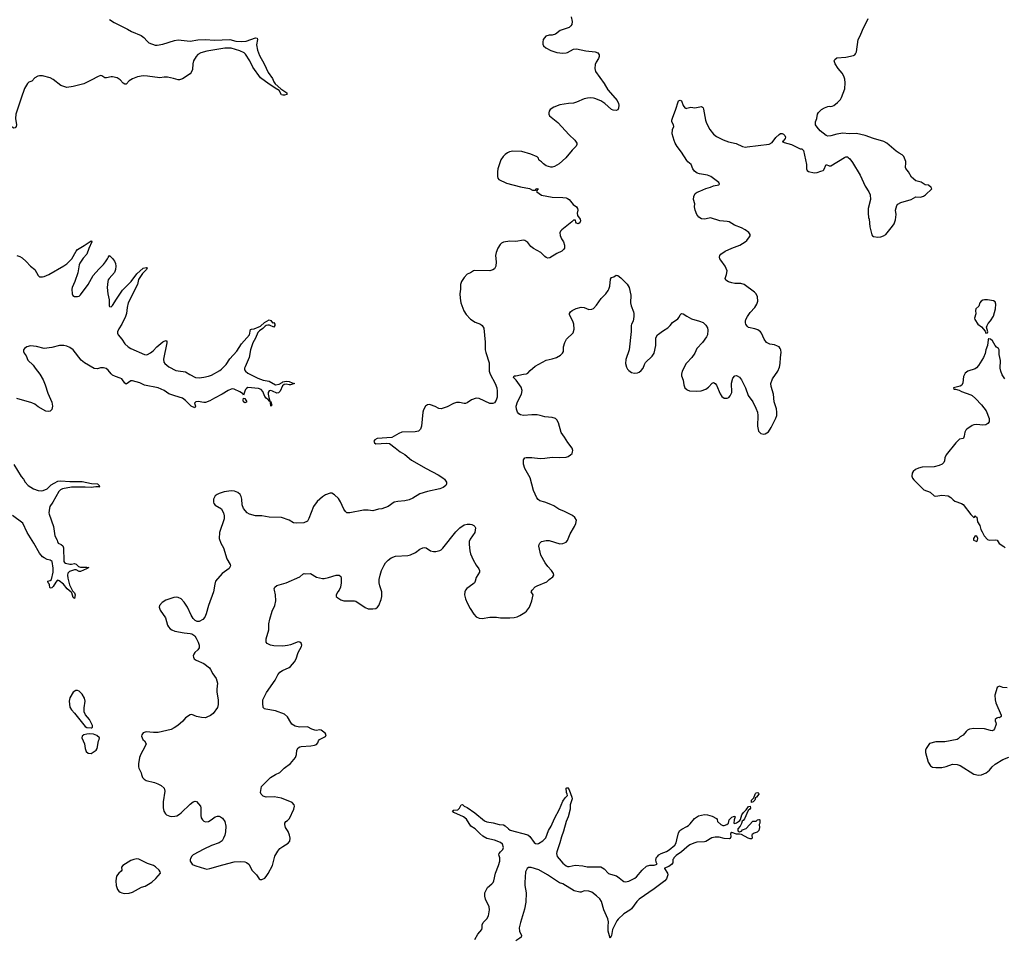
# Model space of a CAD drawing. Header units: inches. Extents: x 1174277 to 1307032, y 522670 to 678486.
# Tile 116 of 121: x 1241229 to 1254171, y 628941 to 641033. Entities that reach past the tile are written whole.
import ezdxf

# ---------------------------------------------------------------- set-up
doc = ezdxf.new("R2010")
doc.units = ezdxf.units.IN
doc.header["$MEASUREMENT"] = 0
for name, color, linetype in [('B2642', 7, 'Continuous'), ('B2643', 7, 'Continuous'), ('B2644', 7, 'Continuous'), ('B2653', 7, 'Continuous'), ('B2654', 7, 'Continuous')]:
    doc.layers.add(name, color=color, linetype=linetype)

msp = doc.modelspace()

# ---------------------------------------------------------------- linework, layer by layer
at = {"layer": 'B2642', "color": 6, "elevation": 1000}
msp.add_lwpolyline([(1242770, 629998), (1242729, 629991), (1242690, 629975), (1242585, 629910), (1242568, 629890), (1242571, 629850), (1242564, 629836), (1242530, 629809), (1242503, 629770), (1242493, 629710), (1242496, 629650), (1242515, 629595), (1242530, 629576), (1242550, 629561), (1242571, 629551), (1242603, 629543), (1242670, 629547), (1242710, 629561), (1242830, 629628), (1242879, 629641), (1242966, 629694), (1243020, 629740), (1243079, 629810), (1243075, 629830), (1243064, 629850), (1243015, 629895), (1242990, 629912), (1242910, 629936), (1242793, 629993)], close=True, dxfattribs=at)
at = {"layer": 'B2642', "color": 6}
for points, elevation in [([(1243475, 630000), (1243471, 629990), (1243471, 629970), (1243494, 629930), (1243510, 629918), (1243545, 629905), (1243658, 629870), (1243690, 629865), (1243730, 629872), (1243898, 629922), (1244050, 629961), (1244126, 629966), (1244190, 629958), (1244212, 629952), (1244239, 629930), (1244285, 629845), (1244343, 629790), (1244377, 629737), (1244390, 629727), (1244410, 629727), (1244450, 629746), (1244470, 629766), (1244496, 629804), (1244550, 629911), (1244574, 630000)], 1000), ([(1247210, 628940), (1247251, 629009), (1247304, 629070), (1247309, 629090), (1247309, 629131), (1247319, 629161), (1247370, 629210), (1247390, 629250), (1247403, 629330), (1247402, 629370), (1247353, 629470), (1247341, 629510), (1247343, 629550), (1247380, 629620), (1247434, 629670), (1247451, 629690), (1247460, 629710), (1247483, 629810), (1247524, 629910), (1247541, 629970), (1247539, 630000)], 900), ([(1249822, 630000), (1249816, 629990), (1249813, 629947), (1249797, 629923), (1249761, 629899), (1249705, 629875), (1249703, 629870), (1249742, 629810), (1249747, 629790), (1249730, 629735), (1249711, 629710), (1249570, 629605), (1249371, 629469), (1249341, 629439), (1249270, 629343), (1249250, 629326), (1249170, 629276), (1249094, 629206), (1249078, 629182), (1249023, 629070), (1249010, 628989), (1248990, 628957), (1248966, 629046), (1248963, 629110), (1248969, 629170), (1248962, 629210), (1248908, 629328), (1248878, 629438), (1248854, 629474), (1248813, 629513), (1248750, 629559), (1248710, 629575), (1248650, 629577), (1248610, 629561), (1248590, 629560), (1248519, 629579), (1248370, 629669), (1248325, 629685), (1248299, 629699), (1248168, 629788), (1248055, 629855), (1247950, 629886), (1247917, 629883), (1247898, 629870), (1247876, 629830), (1247867, 629690), (1247868, 629650), (1247888, 629550), (1247881, 629430), (1247864, 629336), (1247810, 629164), (1247796, 629090), (1247798, 629050), (1247825, 628990), (1247822, 628970), (1247805, 628955), (1247750, 628922)], 900), ([(1248319, 630000), (1248370, 629941), (1248410, 629907), (1248430, 629898), (1248450, 629897), (1248530, 629914), (1248630, 629906), (1248690, 629892), (1248750, 629896), (1248870, 629892), (1248910, 629868), (1248970, 629807), (1248996, 629796), (1249074, 629774), (1249110, 629750), (1249152, 629712), (1249170, 629701), (1249190, 629697), (1249235, 629705), (1249314, 629746), (1249336, 629764), (1249410, 629852), (1249470, 629903), (1249510, 629916), (1249570, 629917), (1249609, 629930), (1249595, 629955), (1249589, 629990), (1249593, 630000)], 900)]:
    msp.add_lwpolyline(points, dxfattribs=dict(at, elevation=elevation))
at = {"layer": 'B2643', "color": 6}
for points, elevation in [([(1241249, 640000), (1241177, 639790), (1241175, 639735), (1241189, 639650), (1241183, 639630), (1241170, 639611), (1241150, 639605), (1241130, 639618), (1241085, 639670), (1240961, 639741), (1240890, 639803), (1240791, 639870), (1240764, 639904), (1240719, 640000)], 900), ([(1248693, 640000), (1248650, 639992), (1248550, 639948), (1248510, 639935), (1248442, 639930), (1248330, 639912), (1248250, 639882), (1248203, 639850), (1248189, 639830), (1248183, 639810), (1248185, 639790), (1248195, 639770), (1248302, 639682), (1248450, 639517), (1248526, 639450), (1248553, 639410), (1248553, 639390), (1248542, 639370), (1248490, 639316), (1248406, 639214), (1248321, 639139), (1248257, 639103), (1248230, 639094), (1248210, 639095), (1248150, 639113), (1248116, 639136), (1248090, 639164), (1248061, 639181), (1248052, 639192), (1248047, 639210), (1248030, 639231), (1247946, 639266), (1247830, 639299), (1247710, 639302), (1247667, 639293), (1247639, 639281), (1247610, 639261), (1247585, 639235), (1247555, 639190), (1247512, 639070), (1247508, 639030), (1247511, 638970), (1247514, 638950), (1247525, 638930), (1247630, 638884), (1247810, 638836), (1247932, 638812), (1247970, 638791), (1248008, 638792), (1248018, 638802), (1248018, 638810), (1248030, 638813), (1248050, 638810), (1248031, 638789), (1248024, 638776), (1248025, 638770), (1248090, 638724), (1248230, 638698), (1248370, 638695), (1248410, 638691), (1248430, 638683), (1248450, 638668), (1248502, 638602), (1248550, 638570), (1248562, 638550), (1248564, 638530), (1248558, 638490), (1248560, 638460), (1248595, 638410), (1248599, 638390), (1248590, 638362), (1248570, 638349), (1248550, 638358), (1248538, 638370), (1248535, 638395), (1248510, 638398), (1248486, 638374), (1248354, 638270), (1248336, 638250), (1248328, 638230), (1248333, 638193), (1248350, 638151), (1248378, 638110), (1248391, 638070), (1248390, 638029), (1248379, 638010), (1248355, 637990), (1248290, 637960), (1248199, 637901), (1248170, 637898), (1248150, 637907), (1248130, 637921), (1248081, 637970), (1247982, 638022), (1247949, 638049), (1247910, 638102), (1247870, 638128), (1247850, 638132), (1247750, 638116), (1247670, 638120), (1247590, 638108), (1247564, 638096), (1247544, 638076), (1247515, 638030), (1247490, 637970), (1247484, 637930), (1247490, 637850), (1247487, 637793), (1247470, 637757), (1247450, 637743), (1247409, 637731), (1247210, 637735), (1247195, 637730), (1247156, 637704), (1247110, 637687), (1247070, 637644), (1247037, 637590), (1247023, 637550), (1247025, 637490), (1247016, 637430), (1247019, 637370), (1247029, 637310), (1247066, 637206), (1247096, 637156), (1247155, 637095), (1247214, 637054), (1247287, 637027), (1247310, 637013), (1247330, 636978), (1247347, 636793), (1247346, 636690), (1247355, 636655), (1247401, 636521), (1247400, 636410), (1247411, 636370), (1247477, 636250), (1247500, 636190), (1247506, 636150), (1247505, 636070), (1247490, 636029), (1247470, 635993), (1247450, 635984), (1247410, 635986), (1247270, 636051), (1247230, 636055), (1247170, 636033), (1247110, 635994), (1247090, 635986), (1247070, 635986), (1247010, 636000), (1246970, 635999), (1246930, 635986), (1246850, 635944), (1246770, 635915), (1246740, 635920), (1246690, 635946), (1246630, 635970), (1246610, 635973), (1246590, 635970), (1246563, 635950), (1246539, 635901), (1246530, 635870), (1246511, 635690), (1246496, 635650), (1246470, 635621), (1246428, 635612), (1246252, 635608), (1246211, 635590), (1246122, 635538), (1245930, 635524), (1245899, 635510), (1245884, 635490), (1245891, 635470), (1245910, 635456), (1246050, 635465), (1246090, 635459), (1246165, 635405), (1246230, 635349), (1246290, 635314), (1246380, 635240), (1246570, 635133), (1246730, 635050), (1246791, 635010), (1246813, 634990), (1246838, 634950), (1246841, 634930), (1246830, 634909), (1246797, 634883), (1246750, 634862), (1246590, 634830), (1246490, 634798), (1246398, 634742), (1246350, 634721), (1246290, 634708), (1246201, 634699), (1246152, 634688), (1246073, 634630), (1245990, 634600), (1245945, 634595), (1245870, 634575), (1245810, 634583), (1245750, 634584), (1245570, 634547), (1245530, 634550), (1245510, 634564), (1245490, 634597), (1245447, 634693), (1245418, 634738), (1245365, 634785), (1245330, 634805), (1245310, 634807), (1245250, 634783), (1245210, 634760), (1245141, 634699), (1245089, 634630), (1245030, 634475), (1245010, 634441), (1244962, 634418), (1244870, 634411), (1244830, 634418), (1244770, 634450), (1244670, 634487), (1244510, 634491), (1244410, 634511), (1244330, 634510), (1244250, 634530), (1244217, 634550), (1244170, 634607), (1244154, 634654), (1244150, 634730), (1244142, 634762), (1244127, 634790), (1244097, 634817), (1244053, 634833), (1244010, 634839), (1243917, 634823), (1243850, 634801), (1243826, 634790), (1243800, 634770), (1243777, 634730), (1243775, 634690), (1243783, 634670), (1243800, 634650), (1243880, 634600), (1243888, 634590), (1243907, 634547), (1243916, 634510), (1243917, 634470), (1243857, 634290), (1243853, 634210), (1243872, 634150), (1243910, 634090), (1243950, 633944), (1243995, 633870), (1244000, 633850), (1243983, 633817), (1243890, 633750), (1243805, 633650), (1243793, 633610), (1243778, 633510), (1243709, 633331), (1243681, 633219), (1243664, 633176), (1243635, 633145), (1243590, 633121), (1243561, 633121), (1243534, 633134), (1243510, 633158), (1243481, 633201), (1243433, 633310), (1243393, 633373), (1243350, 633418), (1243310, 633436), (1243290, 633439), (1243254, 633434), (1243150, 633400), (1243102, 633370), (1243068, 633330), (1243063, 633310), (1243074, 633270), (1243146, 633170), (1243174, 633070), (1243183, 633050), (1243205, 633025), (1243229, 633009), (1243270, 632992), (1243390, 632969), (1243470, 632964), (1243490, 632957), (1243530, 632930), (1243550, 632901), (1243575, 632850), (1243586, 632810), (1243586, 632774), (1243572, 632748), (1243531, 632710), (1243517, 632690), (1243511, 632670), (1243514, 632650), (1243524, 632630), (1243550, 632611), (1243650, 632566), (1243725, 632510), (1243739, 632490), (1243767, 632430), (1243812, 632370), (1243827, 632310), (1243820, 632230), (1243821, 632190), (1243838, 632090), (1243837, 632030), (1243828, 631990), (1243770, 631910), (1243736, 631884), (1243690, 631862), (1243670, 631855), (1243618, 631858), (1243552, 631872), (1243490, 631895), (1243470, 631892), (1243410, 631852), (1243375, 631810), (1243307, 631753), (1243260, 631720), (1243220, 631700), (1243050, 631660), (1242990, 631660), (1242891, 631669), (1242850, 631654), (1242836, 631630), (1242831, 631610), (1242846, 631570), (1242871, 631550), (1242891, 631510), (1242876, 631470), (1242823, 631377), (1242804, 631330), (1242789, 631250), (1242790, 631210), (1242797, 631190), (1242825, 631130), (1242828, 631110), (1242845, 631070), (1242865, 631045), (1242891, 631030), (1243001, 631001), (1243044, 630984), (1243090, 630962), (1243126, 630930), (1243136, 630890), (1243117, 630750), (1243115, 630670), (1243125, 630625), (1243145, 630590), (1243159, 630579), (1243201, 630561), (1243230, 630555), (1243270, 630559), (1243294, 630566), (1243330, 630586), (1243350, 630603), (1243470, 630720), (1243510, 630747), (1243537, 630757), (1243553, 630753), (1243604, 630690), (1243608, 630668), (1243609, 630570), (1243616, 630536), (1243630, 630511), (1243650, 630493), (1243670, 630486), (1243710, 630492), (1243744, 630510), (1243799, 630550), (1243830, 630560), (1243850, 630560), (1243870, 630553), (1243894, 630534), (1243926, 630490), (1243939, 630430), (1243934, 630354), (1243925, 630310), (1243910, 630270), (1243890, 630236), (1243851, 630209), (1243750, 630174), (1243650, 630128), (1243508, 630050), (1243488, 630030), (1243475, 630000)], 1000), ([(1249056, 640000), (1249082, 639970), (1249101, 639930), (1249104, 639910), (1249100, 639870), (1249090, 639847), (1249070, 639838), (1249030, 639842), (1249010, 639851), (1248922, 639930), (1248870, 639966), (1248790, 639997), (1248771, 640000)], 1000), ([(1250000, 639181), (1249930, 639290), (1249870, 639365), (1249844, 639410), (1249830, 639442), (1249804, 639530), (1249810, 639590), (1249829, 639630), (1249825, 639650), (1249803, 639690), (1249803, 639710), (1249813, 639750), (1249850, 639845), (1249890, 639965), (1249910, 639976), (1249927, 639967), (1249950, 639904), (1249970, 639875), (1249990, 639866), (1250000, 639869)], 1000), ([(1241190, 637934), (1241230, 637919), (1241261, 637901), (1241314, 637854), (1241372, 637792), (1241426, 637746), (1241470, 637667), (1241491, 637651), (1241530, 637650), (1241550, 637655), (1241610, 637682), (1241810, 637794), (1241850, 637821), (1241913, 637890), (1241970, 637990), (1241990, 638010), (1242078, 638062), (1242170, 638127), (1242178, 638110), (1242138, 638022), (1242110, 637950), (1242065, 637895), (1242019, 637830), (1242010, 637810), (1241994, 637706), (1241952, 637588), (1241917, 637510), (1241914, 637490), (1241917, 637430), (1241928, 637408), (1241950, 637395), (1241990, 637391), (1242010, 637397), (1242030, 637413), (1242131, 637550), (1242196, 637670), (1242268, 637752), (1242330, 637812), (1242359, 637850), (1242385, 637890), (1242390, 637907), (1242410, 637931), (1242450, 637893), (1242477, 637857), (1242488, 637828), (1242491, 637790), (1242490, 637750), (1242475, 637710), (1242403, 637630), (1242390, 637610), (1242386, 637590), (1242380, 637510), (1242388, 637430), (1242406, 637350), (1242406, 637270), (1242410, 637261), (1242430, 637258), (1242450, 637273), (1242501, 637359), (1242582, 637478), (1242696, 637590), (1242770, 637690), (1242850, 637765), (1242890, 637776), (1242903, 637770), (1242895, 637750), (1242843, 637697), (1242790, 637615), (1242777, 637550), (1242654, 637310), (1242641, 637250), (1242635, 637170), (1242622, 637130), (1242572, 637028), (1242530, 636966), (1242514, 636930), (1242514, 636910), (1242522, 636890), (1242571, 636831), (1242610, 636770), (1242656, 636730), (1242691, 636710), (1242870, 636630), (1242890, 636628), (1242910, 636632), (1242950, 636653), (1242982, 636678), (1243030, 636730), (1243110, 636796), (1243130, 636807), (1243153, 636813), (1243163, 636803), (1243164, 636784), (1243121, 636570), (1243124, 636530), (1243136, 636510), (1243190, 636470), (1243282, 636422), (1243310, 636415), (1243410, 636402), (1243467, 636367), (1243542, 636330), (1243590, 636325), (1243650, 636332), (1243710, 636345), (1243750, 636360), (1243859, 636421), (1243882, 636438), (1243943, 636497), (1243990, 636574), (1244084, 636676), (1244145, 636770), (1244250, 636888), (1244262, 636958), (1244275, 636965), (1244313, 636967), (1244395, 637005), (1244449, 637050), (1244510, 637087), (1244530, 637079), (1244550, 637045), (1244570, 637050), (1244583, 637030), (1244582, 637010), (1244570, 636989), (1244514, 637014), (1244490, 637016), (1244470, 637010), (1244457, 637003), (1244425, 636970), (1244380, 636940), (1244361, 636919), (1244330, 636846), (1244295, 636785), (1244263, 636690), (1244245, 636590), (1244193, 636470), (1244185, 636450), (1244185, 636430), (1244196, 636410), (1244230, 636384), (1244358, 636318), (1244431, 636291), (1244510, 636278), (1244590, 636231), (1244639, 636241), (1244679, 636261), (1244690, 636272), (1244730, 636281), (1244770, 636277), (1244810, 636256), (1244841, 636250), (1244787, 636233), (1244770, 636232), (1244730, 636239), (1244705, 636235), (1244683, 636217), (1244651, 636150), (1244630, 636127), (1244610, 636123), (1244550, 636149), (1244530, 636155), (1244509, 636151), (1244495, 636130), (1244494, 636110), (1244503, 636063), (1244518, 636022), (1244510, 636013), (1244497, 636037), (1244490, 636037), (1244470, 636055), (1244450, 636079), (1244425, 636145), (1244404, 636170), (1244370, 636182), (1244230, 636195), (1244210, 636185), (1244198, 636170), (1244187, 636150), (1244170, 636094), (1244167, 636107), (1244157, 636117), (1244121, 636141), (1244050, 636175), (1244030, 636178), (1244010, 636175), (1243970, 636156), (1243892, 636108), (1243790, 636057), (1243730, 636019), (1243670, 636000), (1243650, 635998), (1243574, 636014), (1243545, 636010), (1243527, 635990), (1243539, 635950), (1243530, 635929), (1243484, 635950), (1243410, 636027), (1243370, 636058), (1243270, 636085), (1243190, 636114), (1243130, 636159), (1243050, 636191), (1242870, 636227), (1242810, 636257), (1242710, 636286), (1242690, 636286), (1242630, 636241), (1242624, 636244), (1242610, 636252), (1242570, 636309), (1242550, 636321), (1242490, 636339), (1242450, 636358), (1242430, 636374), (1242390, 636423), (1242365, 636445), (1242330, 636456), (1242290, 636453), (1242250, 636442), (1242210, 636446), (1242080, 636520), (1242037, 636557), (1241930, 636690), (1241890, 636721), (1241850, 636740), (1241810, 636748), (1241752, 636748), (1241650, 636722), (1241550, 636710), (1241450, 636737), (1241370, 636743), (1241325, 636730), (1241292, 636710), (1241278, 636690), (1241277, 636670), (1241286, 636650), (1241312, 636612), (1241337, 636557), (1241407, 636490), (1241432, 636450), (1241492, 636370), (1241536, 636296), (1241564, 636230), (1241600, 636120), (1241650, 636004), (1241660, 635950), (1241653, 635907), (1241630, 635885), (1241610, 635882), (1241573, 635887), (1241470, 635944), (1241430, 635977), (1241390, 635995), (1241190, 636053)], 900), ([(1244574, 630000), (1244584, 630036), (1244620, 630100), (1244650, 630134), (1244690, 630163), (1244757, 630203), (1244780, 630230), (1244784, 630270), (1244776, 630310), (1244757, 630357), (1244725, 630410), (1244712, 630450), (1244716, 630470), (1244729, 630490), (1244750, 630504), (1244774, 630530), (1244832, 630650), (1244842, 630690), (1244839, 630710), (1244810, 630738), (1244670, 630798), (1244573, 630813), (1244470, 630810), (1244430, 630825), (1244402, 630850), (1244394, 630870), (1244407, 630950), (1244526, 631070), (1244590, 631109), (1244647, 631133), (1244707, 631190), (1244789, 631251), (1244853, 631330), (1244867, 631370), (1244871, 631430), (1244890, 631458), (1244910, 631470), (1244930, 631475), (1245055, 631485), (1245106, 631494), (1245130, 631503), (1245150, 631526), (1245156, 631550), (1245172, 631568), (1245250, 631606), (1245256, 631630), (1245245, 631650), (1245190, 631692), (1245170, 631694), (1245130, 631687), (1245110, 631689), (1245070, 631704), (1245010, 631736), (1244909, 631731), (1244850, 631744), (1244808, 631770), (1244791, 631791), (1244748, 631868), (1244710, 631902), (1244590, 631944), (1244465, 631965), (1244449, 631970), (1244430, 631990), (1244424, 632044), (1244427, 632090), (1244473, 632187), (1244588, 632350), (1244622, 632418), (1244647, 632453), (1244683, 632477), (1244770, 632514), (1244790, 632530), (1244841, 632590), (1244862, 632630), (1244890, 632711), (1244935, 632790), (1244937, 632810), (1244930, 632833), (1244910, 632849), (1244890, 632852), (1244790, 632811), (1244750, 632802), (1244690, 632796), (1244570, 632801), (1244527, 632807), (1244483, 632830), (1244468, 632848), (1244470, 632890), (1244502, 633010), (1244506, 633090), (1244516, 633150), (1244546, 633254), (1244582, 633330), (1244596, 633390), (1244592, 633470), (1244577, 633530), (1244576, 633550), (1244584, 633570), (1244610, 633595), (1244730, 633629), (1244910, 633709), (1244950, 633744), (1244970, 633752), (1244990, 633748), (1245050, 633750), (1245130, 633702), (1245210, 633684), (1245230, 633684), (1245290, 633697), (1245388, 633728), (1245428, 633728), (1245450, 633711), (1245455, 633695), (1245456, 633630), (1245445, 633570), (1245427, 633533), (1245409, 633511), (1245390, 633470), (1245391, 633450), (1245410, 633431), (1245450, 633404), (1245490, 633393), (1245630, 633393), (1245648, 633388), (1245770, 633305), (1245810, 633288), (1245870, 633284), (1245910, 633292), (1245934, 633306), (1245949, 633330), (1245981, 633410), (1245991, 633450), (1245988, 633510), (1245963, 633590), (1245955, 633630), (1245956, 633670), (1245968, 633730), (1245986, 633790), (1246018, 633862), (1246037, 633890), (1246072, 633928), (1246110, 633958), (1246170, 633980), (1246330, 633989), (1246364, 633996), (1246430, 634029), (1246490, 634070), (1246530, 634090), (1246550, 634092), (1246570, 634087), (1246630, 634050), (1246670, 634038), (1246700, 634040), (1246750, 634053), (1246770, 634063), (1246790, 634082), (1246961, 634299), (1247013, 634350), (1247070, 634390), (1247110, 634400), (1247150, 634399), (1247174, 634394), (1247200, 634380), (1247211, 634370), (1247222, 634350), (1247210, 634290), (1247150, 634201), (1247138, 634170), (1247136, 634130), (1247147, 634047), (1247155, 634010), (1247190, 633931), (1247230, 633859), (1247266, 633810), (1247273, 633790), (1247271, 633770), (1247230, 633696), (1247218, 633650), (1247207, 633630), (1247187, 633610), (1247107, 633553), (1247088, 633530), (1247079, 633510), (1247078, 633470), (1247090, 633418), (1247110, 633367), (1247150, 633290), (1247198, 633218), (1247230, 633182), (1247270, 633164), (1247310, 633160), (1247410, 633178), (1247495, 633175), (1247550, 633168), (1247670, 633169), (1247730, 633174), (1247770, 633183), (1247802, 633198), (1247870, 633239), (1247890, 633256), (1247930, 633307), (1247960, 633390), (1247978, 633470), (1247953, 633510), (1247964, 633530), (1248006, 633574), (1248030, 633590), (1248160, 633640), (1248190, 633671), (1248235, 633705), (1248249, 633730), (1248244, 633750), (1248218, 633790), (1248170, 633841), (1248134, 633890), (1248080, 633990), (1248055, 634110), (1248056, 634130), (1248064, 634150), (1248090, 634171), (1248150, 634183), (1248190, 634183), (1248330, 634143), (1248370, 634145), (1248410, 634163), (1248430, 634185), (1248466, 634274), (1248521, 634370), (1248538, 634410), (1248547, 634450), (1248527, 634487), (1248494, 634514), (1248390, 634568), (1248317, 634597), (1248250, 634641), (1248210, 634660), (1248131, 634689), (1248067, 634707), (1248042, 634722), (1248026, 634746), (1247983, 634843), (1247938, 635010), (1247867, 635130), (1247852, 635190), (1247853, 635247), (1247869, 635271), (1247885, 635275), (1247962, 635278), (1248070, 635265), (1248130, 635267), (1248230, 635282), (1248330, 635276), (1248410, 635279), (1248439, 635290), (1248469, 635310), (1248489, 635330), (1248497, 635350), (1248499, 635370), (1248490, 635398), (1248433, 635473), (1248390, 635545), (1248345, 635605), (1248312, 635730), (1248291, 635771), (1248270, 635789), (1248230, 635802), (1248130, 635810), (1248070, 635830), (1248030, 635837), (1247962, 635838), (1247850, 635830), (1247810, 635837), (1247789, 635850), (1247773, 635870), (1247758, 635910), (1247754, 635950), (1247771, 636010), (1247824, 636110), (1247835, 636155), (1247820, 636200), (1247754, 636294), (1247722, 636330), (1247729, 636351), (1247750, 636351), (1247850, 636373), (1247890, 636374), (1247910, 636387), (1247938, 636422), (1248005, 636475), (1248150, 636556), (1248230, 636572), (1248287, 636593), (1248337, 636623), (1248365, 636650), (1248375, 636670), (1248377, 636730), (1248395, 636790), (1248417, 636830), (1248503, 636917), (1248516, 636964), (1248512, 637030), (1248498, 637070), (1248457, 637150), (1248458, 637170), (1248470, 637190), (1248492, 637208), (1248545, 637235), (1248609, 637251), (1248650, 637247), (1248710, 637224), (1248750, 637226), (1248770, 637236), (1248810, 637278), (1248874, 637366), (1248933, 637427), (1248963, 637470), (1248974, 637490), (1248985, 637530), (1248997, 637623), (1249010, 637641), (1249038, 637650), (1249070, 637674), (1249090, 637668), (1249130, 637640), (1249214, 637554), (1249239, 637510), (1249264, 637410), (1249259, 637310), (1249265, 637270), (1249299, 637190), (1249303, 637170), (1249303, 637130), (1249291, 637070), (1249271, 637030), (1249267, 637010), (1249267, 636933), (1249241, 636690), (1249197, 636563), (1249191, 636511), (1249205, 636465), (1249219, 636439), (1249238, 636418), (1249270, 636395), (1249310, 636384), (1249350, 636388), (1249370, 636396), (1249400, 636420), (1249424, 636450), (1249442, 636498), (1249456, 636524), (1249543, 636610), (1249569, 636650), (1249590, 636750), (1249592, 636848), (1249612, 636888), (1249690, 636944), (1249750, 636979), (1249779, 637010), (1249808, 637052), (1249880, 637100), (1249897, 637123), (1249910, 637151), (1249929, 637171), (1249950, 637167), (1250000, 637135)], 1000), ([(1250000, 636521), (1249990, 636510), (1249938, 636410), (1249927, 636370), (1249929, 636350), (1249950, 636291), (1249958, 636230), (1249973, 636193), (1250000, 636168)], 1000), ([(1241150, 635184), (1241250, 635026), (1241281, 634990), (1241303, 634950), (1241342, 634910), (1241410, 634864), (1241470, 634840), (1241510, 634837), (1241537, 634843), (1241590, 634863), (1241644, 634916), (1241680, 634940), (1241730, 634963), (1241770, 634968), (1241890, 634961), (1242050, 634962), (1242172, 634932), (1242250, 634931), (1242272, 634910), (1242275, 634895), (1242284, 634890), (1242230, 634890), (1242170, 634881), (1242090, 634887), (1241910, 634887), (1241790, 634863), (1241766, 634850), (1241745, 634830), (1241666, 634690), (1241625, 634630), (1241619, 634610), (1241614, 634550), (1241616, 634530), (1241675, 634370), (1241690, 634248), (1241721, 634190), (1241724, 634170), (1241733, 634150), (1241773, 634133), (1241794, 634114), (1241803, 634090), (1241803, 634030), (1241810, 633970), (1241809, 633910), (1241817, 633897), (1241830, 633886), (1241890, 633872), (1241910, 633872), (1241950, 633884), (1241970, 633875), (1242003, 633843), (1242030, 633834), (1242110, 633835), (1242136, 633830), (1242108, 633810), (1242030, 633776), (1242010, 633777), (1241970, 633799), (1241950, 633799), (1241884, 633776), (1241863, 633757), (1241858, 633730), (1241862, 633690), (1241883, 633603), (1241921, 633521), (1241950, 633495), (1241958, 633470), (1241950, 633424), (1241930, 633437), (1241916, 633496), (1241907, 633507), (1241852, 633550), (1241806, 633610), (1241750, 633656), (1241730, 633662), (1241722, 633658), (1241703, 633637), (1241670, 633581), (1241650, 633563), (1241630, 633558), (1241625, 633565), (1241622, 633602), (1241617, 633617), (1241602, 633630), (1241601, 633650), (1241630, 633660), (1241646, 633674), (1241670, 633770), (1241670, 633821), (1241654, 633910), (1241630, 633927), (1241590, 633937), (1241550, 633956), (1241530, 633970), (1241490, 634017), (1241416, 634150), (1241326, 634290), (1241270, 634411), (1241134, 634514)], 900), ([(1247539, 630000), (1247539, 630010), (1247529, 630050), (1247531, 630069), (1247547, 630093), (1247578, 630122), (1247590, 630150), (1247576, 630190), (1247550, 630213), (1247470, 630245), (1247370, 630268), (1247318, 630298), (1247278, 630330), (1247214, 630394), (1247158, 630430), (1247102, 630522), (1247064, 630550), (1246935, 630610), (1246918, 630630), (1246930, 630637), (1246990, 630643), (1247010, 630667), (1247030, 630711), (1247050, 630714), (1247070, 630693), (1247110, 630673), (1247210, 630602), (1247338, 630498), (1247370, 630484), (1247453, 630473), (1247530, 630449), (1247590, 630444), (1247610, 630433), (1247652, 630392), (1247678, 630378), (1247910, 630315), (1247933, 630293), (1247990, 630214), (1248010, 630201), (1248030, 630197), (1248050, 630201), (1248105, 630235), (1248143, 630277), (1248181, 630370), (1248213, 630430), (1248258, 630530), (1248324, 630650), (1248370, 630757), (1248399, 630801), (1248429, 630830), (1248427, 630850), (1248417, 630870), (1248410, 630930), (1248430, 630936), (1248450, 630905), (1248487, 630810), (1248489, 630790), (1248466, 630710), (1248464, 630650), (1248438, 630550), (1248414, 630490), (1248377, 630363), (1248350, 630290), (1248331, 630210), (1248289, 630090), (1248287, 630067), (1248293, 630030), (1248319, 630000)], 900), ([(1249593, 630000), (1249597, 630010), (1249613, 630030), (1249631, 630050), (1249661, 630070), (1249730, 630097), (1249764, 630116), (1249840, 630180), (1249859, 630210), (1249865, 630250), (1249890, 630342), (1249908, 630370), (1249933, 630390), (1250000, 630426)], 900), ([(1250000, 630153), (1249930, 630093), (1249859, 630041), (1249827, 630010), (1249822, 630000)], 900)]:
    msp.add_lwpolyline(points, dxfattribs=dict(at, elevation=elevation))
for points, elevation in [([(1244190, 635996), (1244170, 636010), (1244166, 636030), (1244170, 636056), (1244190, 636050), (1244213, 636010), (1244210, 636002)], 900), ([(1244530, 635949), (1244524, 635996), (1244526, 636006), (1244518, 636010), (1244525, 636015), (1244531, 636010), (1244538, 635978), (1244547, 635970)], 900), ([(1241967, 632213), (1241930, 632189), (1241890, 632115), (1241880, 632070), (1241890, 631992), (1241910, 631958), (1241950, 631916), (1242090, 631741), (1242110, 631727), (1242170, 631722), (1242178, 631722), (1242186, 631730), (1242188, 631750), (1242148, 631830), (1242094, 631894), (1242075, 631930), (1242075, 631985), (1242091, 632070), (1242082, 632110), (1242050, 632166), (1242030, 632187), (1242010, 632204), (1241990, 632213)], 1000), ([(1242150, 631643), (1242110, 631639), (1242072, 631630), (1242052, 631610), (1242045, 631590), (1242083, 631510), (1242091, 631450), (1242103, 631410), (1242130, 631388), (1242170, 631384), (1242234, 631430), (1242249, 631450), (1242264, 631550), (1242275, 631570), (1242278, 631590), (1242242, 631622), (1242200, 631640)], 1000)]:
    msp.add_lwpolyline(points, close=True, dxfattribs=dict(at, elevation=elevation))
at = {"layer": 'B2644', "color": 6}
for points, elevation in [([(1242410, 641036), (1242470, 640997), (1242646, 640910), (1242698, 640878), (1242826, 640826), (1242860, 640800), (1242904, 640750), (1242928, 640730), (1243010, 640697), (1243036, 640696), (1243110, 640710), (1243263, 640757), (1243310, 640766), (1243470, 640750), (1243572, 640768), (1243670, 640774), (1243790, 640764), (1243990, 640773), (1244070, 640750), (1244150, 640747), (1244208, 640752), (1244330, 640794), (1244349, 640789), (1244353, 640770), (1244340, 640700), (1244353, 640630), (1244381, 640561), (1244441, 640450), (1244496, 640336), (1244550, 640261), (1244570, 640215), (1244588, 640188), (1244662, 640122), (1244740, 640070), (1244739, 640050), (1244710, 640041), (1244690, 640040), (1244670, 640045), (1244640, 640100), (1244585, 640130), (1244556, 640156), (1244510, 640184), (1244395, 640270), (1244294, 640410), (1244256, 640490), (1244198, 640578), (1244178, 640598), (1244124, 640624), (1244010, 640657), (1243970, 640660), (1243924, 640656), (1243690, 640619), (1243610, 640596), (1243570, 640575), (1243547, 640550), (1243515, 640490), (1243505, 640450), (1243501, 640379), (1243484, 640336), (1243470, 640322), (1243370, 640256), (1243330, 640240), (1243310, 640240), (1243250, 640260), (1243170, 640279), (1243130, 640279), (1243070, 640270), (1242908, 640292), (1242850, 640294), (1242779, 640281), (1242710, 640255), (1242669, 640230), (1242630, 640185), (1242610, 640183), (1242590, 640197), (1242550, 640242), (1242510, 640266), (1242450, 640283), (1242430, 640283), (1242370, 640267), (1242350, 640270), (1242310, 640293), (1242290, 640297), (1242250, 640283), (1242179, 640241), (1242072, 640190), (1241930, 640152), (1241850, 640142), (1241810, 640152), (1241770, 640169), (1241670, 640245), (1241630, 640266), (1241530, 640293), (1241490, 640294), (1241466, 640290), (1241430, 640270), (1241390, 640223), (1241350, 640211), (1241330, 640193), (1241293, 640127), (1241249, 640000)], 900), ([(1248478, 641070), (1248491, 641010), (1248488, 640970), (1248475, 640950), (1248450, 640932), (1248333, 640890), (1248270, 640841), (1248230, 640830), (1248190, 640827), (1248146, 640814), (1248126, 640794), (1248111, 640770), (1248104, 640736), (1248105, 640710), (1248114, 640690), (1248144, 640664), (1248210, 640628), (1248290, 640601), (1248370, 640593), (1248410, 640596), (1248430, 640602), (1248510, 640645), (1248550, 640651), (1248670, 640624), (1248792, 640612), (1248830, 640596), (1248845, 640570), (1248846, 640550), (1248837, 640523), (1248805, 640475), (1248795, 640445), (1248789, 640390), (1248797, 640350), (1248912, 640192), (1248961, 640110), (1249056, 640000)], 1000), ([(1248771, 640000), (1248730, 640007), (1248693, 640000)], 1000)]:
    msp.add_lwpolyline(points, dxfattribs=dict(at, elevation=elevation))
at = {"layer": 'B2653', "color": 6}
for points, elevation in [([(1250000, 639869), (1250050, 639881), (1250105, 639875), (1250190, 639891), (1250203, 639883), (1250213, 639873), (1250218, 639858), (1250245, 639710), (1250258, 639670), (1250301, 639590), (1250347, 639527), (1250390, 639496), (1250474, 639454), (1250548, 639428), (1250645, 639405), (1250730, 639366), (1250770, 639358), (1250790, 639360), (1251082, 639398), (1251122, 639418), (1251170, 639485), (1251210, 639523), (1251230, 639534), (1251250, 639535), (1251270, 639527), (1251287, 639510), (1251296, 639490), (1251293, 639470), (1251264, 639436), (1251252, 639430), (1251277, 639417), (1251372, 639392), (1251490, 639334), (1251510, 639334), (1251530, 639312), (1251570, 639130), (1251571, 639070), (1251579, 639050), (1251597, 639037), (1251670, 639021), (1251710, 639025), (1251761, 639039), (1251790, 639051), (1251800, 639060), (1251830, 639127), (1251870, 639112), (1251890, 639111), (1252070, 639222), (1252090, 639230), (1252110, 639228), (1252121, 639221), (1252142, 639202), (1252176, 639156), (1252276, 638990), (1252343, 638843), (1252390, 638770), (1252408, 638730), (1252414, 638670), (1252384, 638550), (1252381, 638490), (1252388, 638430), (1252395, 638410), (1252403, 638310), (1252430, 638205), (1252437, 638190), (1252450, 638181), (1252510, 638173), (1252550, 638178), (1252584, 638190), (1252613, 638210), (1252703, 638317), (1252724, 638350), (1252739, 638401), (1252752, 638472), (1252743, 638530), (1252759, 638590), (1252773, 638607), (1252810, 638631), (1252948, 638670), (1253010, 638703), (1253070, 638701), (1253110, 638714), (1253137, 638730), (1253218, 638810), (1253210, 638826), (1253176, 638856), (1253130, 638862), (1253077, 638897), (1253010, 638913), (1252950, 638964), (1252911, 639031), (1252877, 639077), (1252872, 639090), (1252878, 639150), (1252876, 639170), (1252850, 639233), (1252830, 639255), (1252790, 639276), (1252750, 639304), (1252629, 639410), (1252589, 639430), (1252451, 639471), (1252342, 639510), (1252230, 639537), (1252130, 639532), (1252050, 639542), (1251970, 639528), (1251890, 639504), (1251850, 639502), (1251830, 639510), (1251750, 639572), (1251710, 639618), (1251690, 639650), (1251688, 639690), (1251706, 639734), (1251718, 639790), (1251728, 639812), (1251770, 639852), (1251810, 639875), (1251850, 639891), (1251870, 639894), (1251890, 639891), (1251910, 639897), (1251930, 639906), (1251978, 639942), (1252017, 639983), (1252026, 640000)], 1000), ([(1250000, 636168), (1250004, 636164), (1250034, 636154), (1250130, 636147), (1250188, 636152), (1250250, 636174), (1250281, 636199), (1250330, 636255), (1250350, 636263), (1250370, 636251), (1250387, 636227), (1250435, 636115), (1250459, 636079), (1250490, 636056), (1250530, 636056), (1250550, 636066), (1250570, 636085), (1250588, 636130), (1250587, 636253), (1250603, 636317), (1250630, 636351), (1250650, 636355), (1250662, 636350), (1250690, 636331), (1250716, 636296), (1250771, 636190), (1250805, 636090), (1250867, 636007), (1250906, 635926), (1250925, 635870), (1250931, 635830), (1250925, 635690), (1250942, 635622), (1250970, 635591), (1251010, 635584), (1251030, 635588), (1251070, 635614), (1251108, 635670), (1251170, 635791), (1251181, 635830), (1251183, 635870), (1251176, 635916), (1251147, 636010), (1251136, 636110), (1251105, 636210), (1251103, 636250), (1251124, 636310), (1251193, 636410), (1251217, 636463), (1251226, 636510), (1251228, 636592), (1251237, 636657), (1251235, 636690), (1251226, 636710), (1251210, 636729), (1251190, 636741), (1251150, 636756), (1251090, 636765), (1251046, 636786), (1251013, 636833), (1250981, 636910), (1250967, 636930), (1250950, 636943), (1250930, 636956), (1250890, 636969), (1250810, 636984), (1250790, 637002), (1250773, 637030), (1250770, 637046), (1250770, 637070), (1250775, 637090), (1250795, 637130), (1250830, 637183), (1250891, 637249), (1250918, 637290), (1250932, 637330), (1250926, 637390), (1250908, 637428), (1250886, 637450), (1250751, 637551), (1250710, 637564), (1250630, 637566), (1250590, 637572), (1250545, 637585), (1250509, 637609), (1250504, 637630), (1250520, 637680), (1250529, 637730), (1250504, 637790), (1250444, 637870), (1250432, 637890), (1250427, 637910), (1250430, 637930), (1250444, 637950), (1250503, 637990), (1250590, 638030), (1250697, 638070), (1250764, 638110), (1250789, 638130), (1250822, 638178), (1250829, 638190), (1250829, 638210), (1250815, 638235), (1250764, 638270), (1250715, 638295), (1250624, 638330), (1250553, 638373), (1250530, 638379), (1250430, 638390), (1250310, 638426), (1250290, 638425), (1250230, 638409), (1250192, 638412), (1250155, 638435), (1250130, 638473), (1250107, 638530), (1250101, 638570), (1250102, 638610), (1250087, 638670), (1250092, 638708), (1250110, 638747), (1250135, 638765), (1250170, 638776), (1250248, 638812), (1250309, 638830), (1250350, 638848), (1250418, 638862), (1250426, 638870), (1250418, 638890), (1250315, 638970), (1250270, 638987), (1250165, 639005), (1250136, 639016), (1250101, 639041), (1250078, 639070), (1250054, 639130), (1250010, 639165), (1250000, 639181)], 1000), ([(1250000, 637135), (1250059, 637099), (1250166, 637070), (1250214, 637050), (1250250, 637018), (1250270, 636981), (1250275, 636950), (1250270, 636890), (1250257, 636863), (1250205, 636790), (1250130, 636710), (1250104, 636650), (1250063, 636590), (1250000, 636521)], 1000), ([(1254178, 636310), (1254143, 636363), (1254124, 636410), (1254119, 636450), (1254120, 636550), (1254102, 636630), (1254105, 636690), (1254095, 636710), (1254070, 636726), (1254050, 636750), (1254015, 636810), (1253990, 636833), (1253970, 636838), (1253964, 636836), (1253958, 636822), (1253951, 636750), (1253929, 636691), (1253918, 636642), (1253899, 636590), (1253833, 636487), (1253807, 636453), (1253790, 636440), (1253691, 636410), (1253657, 636383), (1253637, 636343), (1253624, 636256), (1253611, 636229), (1253590, 636215), (1253502, 636190), (1253510, 636174), (1253530, 636174), (1253580, 636160), (1253610, 636145), (1253730, 636101), (1253751, 636090), (1253793, 636053), (1253870, 635970), (1253934, 635890), (1253974, 635790), (1253973, 635747), (1253956, 635724), (1253930, 635706), (1253890, 635701), (1253810, 635710), (1253770, 635706), (1253750, 635698), (1253680, 635650), (1253666, 635634), (1253654, 635610), (1253645, 635555), (1253636, 635530), (1253630, 635524), (1253584, 635516), (1253533, 635467), (1253409, 635311), (1253390, 635270), (1253386, 635230), (1253375, 635210), (1253356, 635190), (1253316, 635170), (1253250, 635154), (1253090, 635147), (1253043, 635137), (1253002, 635118), (1252973, 635090), (1252959, 635070), (1252955, 635030), (1252965, 635005), (1252982, 634982), (1253113, 634853), (1253198, 634818), (1253250, 634772), (1253270, 634767), (1253350, 634780), (1253433, 634773), (1253470, 634752), (1253499, 634719), (1253523, 634703), (1253610, 634672), (1253630, 634659), (1253730, 634527), (1253770, 634486), (1253778, 634490), (1253790, 634512), (1253798, 634498), (1253810, 634491), (1253821, 634430), (1253850, 634381), (1253864, 634330), (1253879, 634299), (1253908, 634248), (1253950, 634198), (1253972, 634188), (1254050, 634194), (1254079, 634190), (1254105, 634145), (1254166, 634106), (1254182, 634090)], 1000), ([(1254210, 632249), (1254154, 632254), (1254110, 632269), (1254090, 632261), (1254079, 632250), (1254047, 632150), (1254052, 632090), (1254062, 632050), (1254131, 631890), (1254131, 631870), (1254110, 631855), (1254090, 631857), (1254072, 631850), (1254051, 631830), (1254052, 631812), (1254062, 631790), (1254065, 631770), (1254044, 631710), (1254030, 631690), (1254010, 631683), (1253990, 631686), (1253910, 631710), (1253770, 631714), (1253715, 631705), (1253689, 631691), (1253668, 631672), (1253630, 631624), (1253590, 631601), (1253564, 631576), (1253550, 631570), (1253390, 631536), (1253270, 631538), (1253190, 631516), (1253146, 631450), (1253137, 631430), (1253137, 631397), (1253172, 631270), (1253202, 631222), (1253226, 631206), (1253270, 631198), (1253350, 631200), (1253407, 631213), (1253490, 631243), (1253550, 631241), (1253590, 631226), (1253770, 631112), (1253830, 631101), (1253870, 631104), (1253932, 631128), (1253976, 631164), (1254012, 631210), (1254050, 631243), (1254150, 631303), (1254230, 631337)], 1000), ([(1250000, 630426), (1250022, 630438), (1250042, 630458), (1250098, 630530), (1250150, 630563), (1250230, 630583), (1250270, 630579), (1250330, 630562), (1250387, 630530), (1250396, 630516), (1250403, 630490), (1250447, 630450), (1250470, 630439), (1250490, 630437), (1250525, 630450), (1250544, 630470), (1250555, 630510), (1250590, 630546), (1250610, 630554), (1250630, 630558), (1250635, 630550), (1250619, 630510), (1250618, 630470), (1250630, 630465), (1250650, 630471), (1250676, 630490), (1250695, 630505), (1250703, 630517), (1250723, 630577), (1250741, 630610), (1250778, 630642), (1250810, 630687), (1250830, 630691), (1250833, 630667), (1250825, 630650), (1250805, 630635), (1250757, 630523), (1250739, 630501), (1250726, 630494), (1250717, 630463), (1250699, 630430), (1250668, 630392), (1250668, 630368), (1250690, 630355), (1250715, 630365), (1250730, 630381), (1250780, 630400), (1250867, 630493), (1250910, 630494), (1250926, 630510), (1250943, 630517), (1250950, 630518), (1250958, 630510), (1250958, 630470), (1250951, 630450), (1250955, 630410), (1250945, 630370), (1250922, 630350), (1250883, 630337), (1250859, 630321), (1250851, 630310), (1250856, 630270), (1250850, 630264), (1250830, 630263), (1250805, 630270), (1250717, 630317), (1250690, 630324), (1250650, 630324), (1250590, 630344), (1250571, 630330), (1250575, 630290), (1250570, 630268), (1250556, 630264), (1250490, 630265), (1250425, 630285), (1250370, 630286), (1250327, 630273), (1250250, 630225), (1250230, 630221), (1250130, 630217), (1250090, 630207), (1250039, 630181), (1250004, 630156), (1250000, 630153)], 900)]:
    msp.add_lwpolyline(points, dxfattribs=dict(at, elevation=elevation))
for points, elevation in [([(1253950, 637348), (1253910, 637347), (1253890, 637344), (1253867, 637333), (1253850, 637310), (1253835, 637265), (1253799, 637230), (1253794, 637210), (1253795, 637165), (1253778, 637110), (1253785, 637090), (1253825, 637030), (1253873, 636993), (1253918, 636938), (1253930, 636912), (1253950, 636914), (1253953, 636930), (1253939, 636990), (1253944, 637010), (1253960, 637040), (1253990, 637071), (1254030, 637135), (1254056, 637230), (1254062, 637290), (1254050, 637322), (1254030, 637337)], 1000), ([(1253790, 634245), (1253767, 634210), (1253766, 634190), (1253810, 634171), (1253821, 634190), (1253823, 634210), (1253810, 634243)], 1000), ([(1250850, 630741), (1250847, 630750), (1250850, 630770), (1250881, 630799), (1250897, 630850), (1250903, 630857), (1250910, 630865), (1250932, 630870), (1250942, 630862), (1250944, 630850), (1250912, 630808), (1250900, 630800), (1250891, 630769), (1250870, 630747)], 900)]:
    msp.add_lwpolyline(points, close=True, dxfattribs=dict(at, elevation=elevation))
at = {"layer": 'B2654', "color": 6, "elevation": 1000}
msp.add_lwpolyline([(1252026, 640000), (1252031, 640009), (1252076, 640124), (1252081, 640201), (1252073, 640250), (1252060, 640290), (1252042, 640330), (1251988, 640390), (1251948, 640450), (1251936, 640490), (1251942, 640510), (1251970, 640530), (1252090, 640540), (1252190, 640562), (1252208, 640572), (1252217, 640583), (1252228, 640612), (1252249, 640770), (1252278, 640822), (1252307, 640893), (1252384, 641050)], dxfattribs=at)

doc.saveas('drawing.dxf')
